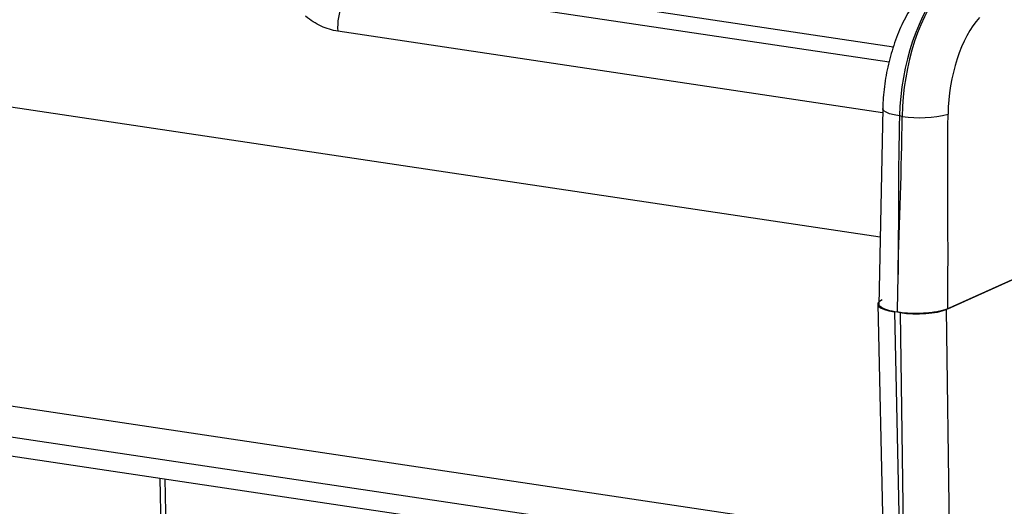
# Model space of a CAD drawing. Header units: millimetres. Extents: x 12 to 859, y 4 to 555.
# Tile 64 of 70: x 687 to 724, y 414 to 432. Entities that reach past the tile are written whole.
import ezdxf

# ---------------------------------------------------------------- set-up
doc = ezdxf.new("R2010")
doc.units = ezdxf.units.MM

msp = doc.modelspace()

# ---------------------------------------------------------------- linework, layer by layer
at = {"color": 8, "linetype": 'Continuous', "lineweight": 25}
for p, q in [((720.007, 431.32), (701.013, 434.158)), ((699.772, 433.752), (719.845, 430.753)), ((719.597, 428.836), (698.978, 431.917)), ((722.002, 421.393), (722.221, 406.061)), ((671.103, 418.896), (719.632, 411.645)), ((692.433, 414.985), (692.507, 410.902))]:
    msp.add_line(p, q, dxfattribs=at)
at = {"color": 7, "linetype": 'Continuous', "lineweight": 25}
for p, q in [((671.1, 431.379), (719.505, 424.145)), ((719.6, 428.992), (719.455, 421.55)), ((719.599, 428.986), (719.6, 428.992)), ((720.34, 428.696), (720.234, 428.712)), ((724.61, 422.562), (722.002, 421.393)), ((722.063, 421.42), (724.61, 422.562)), ((719.412, 421.588), (719.807, 403.73)), ((720.052, 421.304), (720.046, 421.305)), ((720.046, 421.305), (720.442, 403.431)), ((720.154, 421.288), (720.154, 421.288)), ((720.267, 421.272), (720.261, 421.273)), ((720.522, 403.419), (720.267, 421.272)), ((672.472, 419.858), (719.606, 412.815)), ((671.456, 418.12), (719.648, 410.919)), ((692.243, 415.014), (692.322, 410.675))]:
    msp.add_line(p, q, dxfattribs=at)
at = {"color": 8, "linetype": 'Continuous', "lineweight": 25, "flags": 128}
msp.add_lwpolyline([(720.234, 428.712), (720.032, 428.751), (719.862, 428.797), (719.73, 428.85), (719.643, 428.906), (719.602, 428.965), (719.599, 428.986)], dxfattribs=at)
at = {"color": 7, "linetype": 'Continuous', "lineweight": 25, "flags": 128}
msp.add_lwpolyline([(720.155, 421.332), (720.156, 421.372), (720.179, 422.666), (720.18, 422.71)], dxfattribs=at)
at = {"color": 7, "linetype": 'Continuous', "lineweight": 25}
for centre, radius, start, end in [((701.123, 432.079), 2.151, 128.9236, 184.3304), ((720.997, 432.882), 4.237, 261.0808, 284.7308)]:
    msp.add_arc(centre, radius, start, end, dxfattribs=at)
for centre, major_axis, ratio, start_param, end_param in [((722.613, 429.618), (0.737, 4.705), 0.481289, 0.610859, 1.839302), ((722.72, 429.602), (0.671, 4.715), 0.484601, 0.604115, 1.832558), ((723.82, 429.449), (0.483, 3.459), 0.485188, 0.602873, 1.831316), ((720.682, 421.59), (1.27, 0), 0.258862, 2.617729, 4.188373), ((720.902, 421.557), (1.27, 0), 0.258931, 4.188613, 5.759257)]:
    msp.add_ellipse(centre, major_axis=major_axis, ratio=ratio, start_param=start_param, end_param=end_param, dxfattribs=at)
for points, knots in [([(721.188, 433.466), (721.097, 433.364), (720.845, 433.08), (720.492, 432.525), (720.147, 431.79), (719.881, 430.986), (719.697, 430.145), (719.618, 429.471), (719.603, 429.089), (719.599, 428.986)], [0, 0, 0, 0, 0.095454, 0.265957, 0.4369, 0.60567, 0.772603, 0.939096, 1, 1, 1, 1]), ([(698.978, 431.917), (698.762, 431.949), (698.552, 432.015), (698.246, 432.159), (698.144, 432.215), (697.948, 432.34), (697.853, 432.408), (697.76, 432.482)], [0, 0, 0, 0, 0.5, 0.5, 0.75, 0.75, 1, 1, 1, 1]), ([(720.154, 421.288), (720.025, 421.312), (719.767, 421.359), (719.536, 421.467), (719.434, 421.555), (719.463, 421.603), (719.468, 421.61)], [0, 0, 0, 0, 0.314163, 0.628325, 0.942519, 1, 1, 1, 1]), ([(722.063, 421.42), (722.016, 421.399), (721.963, 421.38), (721.843, 421.345), (721.776, 421.328), (721.631, 421.3), (721.553, 421.287), (721.39, 421.266), (721.303, 421.258), (721.127, 421.245), (721.037, 421.242), (720.854, 421.238), (720.762, 421.239), (720.491, 421.248), (720.314, 421.264), (720.154, 421.288)], [0, 0, 0, 0, 0.125, 0.125, 0.25, 0.25, 0.375, 0.375, 0.5, 0.5, 0.625, 0.625, 0.75, 0.75, 1, 1, 1, 1])]:
    msp.add_open_spline(points, degree=3, knots=knots, dxfattribs=at)
for points in [[(720.234, 428.712), (720.183, 426.717), (720.203, 424.71), (720.18, 422.71)], [(720.18, 422.71), (720.227, 424.706), (720.319, 426.696), (720.34, 428.696)], [(722.063, 421.42), (722.087, 423.883), (722.049, 426.321), (722.074, 428.784)], [(720.154, 421.288), (720.154, 421.302), (720.155, 421.317), (720.155, 421.332)], [(720.155, 421.332), (720.154, 421.317), (720.154, 421.302), (720.154, 421.288)]]:
    msp.add_open_spline(points, degree=3, dxfattribs=at)

doc.saveas('drawing.dxf')
